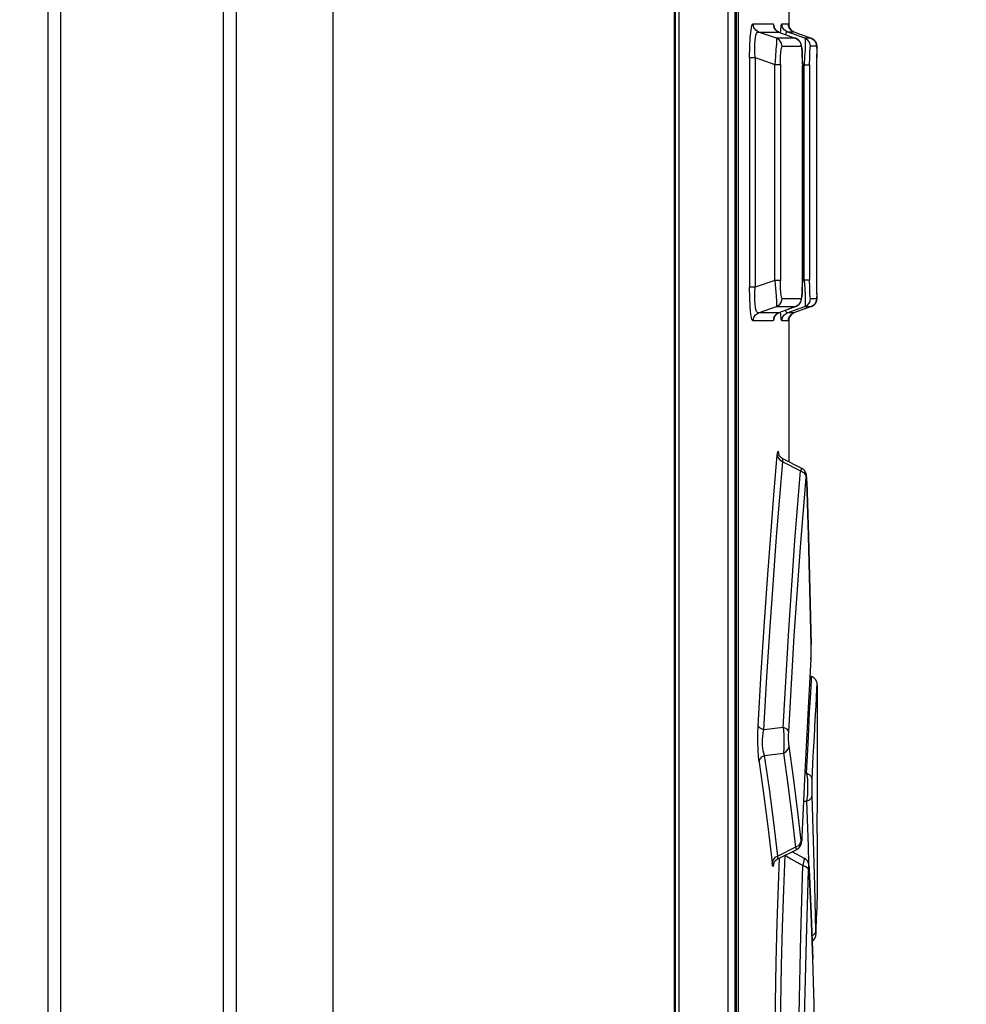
# Model space of a CAD drawing. Extents: x 0 to 594, y 0 to 420.
# Tile 34 of 126: x 259 to 266, y 268 to 275. Entities that reach past the tile are written whole.
import ezdxf

# ---------------------------------------------------------------- set-up
doc = ezdxf.new("R2010")
doc.units = 0
doc.header["$LTSCALE"] = 32.67
doc.layers.get('0').update_dxf_attribs({"linetype": 'CONTINUOUS'})
doc.styles.get("Standard").update_dxf_attribs({"font": 'txt', "width": 0.8})
doc.dimstyles.get("Standard").update_dxf_attribs({"dimtxt": 2.5, "dimasz": 2.5, "dimexe": 1.25, "dimexo": 0.625, "dimtad": 1, "dimcen": 2.5, "dimazin": 3, "dimtfac": 1, "dimtmove": 0, "dimatfit": 3})

# ---------------------------------------------------------------- blocks, each defined once
blk = doc.blocks.new('_FILLED')
at = {"color": 0, "linetype": 'BYBLOCK'}
blk.add_solid([(0, 0), (-1, 0.1429), (-1, -0.1429)], dxfattribs=at)
blk = doc.blocks.new('*D12')
at = {"color": 2, "linetype": 'CONTINUOUS'}
for p, q in [((259.2341, 287.3126), (274.7205, 287.3126)), ((273.7205, 287.3126), (273.7205, 227.5126)), ((273.7205, 167.7126), (273.7205, 227.5126)), ((261.6341, 167.7126), (274.7205, 167.7126))]:
    blk.add_line(p, q, dxfattribs=at)
at = {"color": 2, "linetype": 'CONTINUOUS', "xscale": 3.5, "yscale": 3.5, "zscale": 3.5}
for p, rotation in [((273.7205, 287.3126), 90), ((273.7205, 167.7126), 270)]:
    blk.add_blockref('_FILLED', p, dxfattribs=dict(at, rotation=rotation))
at = {"color": 5, "linetype": 'CONTINUOUS', "width": 0.8}
blk.add_text('598', height=3.5, rotation=90, dxfattribs=at).set_placement((272.8455, 223.8175))

msp = doc.modelspace()

# ---------------------------------------------------------------- linework, layer by layer
at = {"color": 7, "linetype": 'CONTINUOUS'}
for p, q in [((259.4341, 168.1126), (259.4341, 286.0126)), ((259.5241, 168.1126), (259.5241, 286.0126)), ((260.6641, 286.0126), (260.6641, 168.1126)), ((260.7541, 286.0126), (260.7541, 168.1126)), ((261.4341, 286.0126), (261.4341, 168.1126)), ((263.8308, 286.0126), (263.8308, 168.2026)), ((263.831, 286.0126), (263.831, 168.2026)), ((263.8395, 259.9626), (263.8395, 285.9141)), ((263.8636, 285.9141), (263.8636, 259.9626)), ((264.2062, 285.8687), (264.2062, 259.9626)), ((264.2559, 285.8641), (264.2559, 259.9626)), ((264.2682, 260.1126), (264.2682, 285.7156)), ((264.2802, 285.6326), (264.2802, 260.1726)), ((264.6341, 275.5826), (264.6341, 274.8566)), ((264.3833, 274.8746), (264.5246, 274.8746)), ((264.4225, 274.8182), (264.564, 274.8182)), ((264.5486, 274.7739), (264.4225, 274.8182)), ((264.5246, 274.8746), (264.5294, 274.8625)), ((264.5294, 274.8625), (264.5309, 274.8503)), ((264.564, 274.8182), (264.5639, 274.8183)), ((264.564, 274.8182), (264.6834, 274.7738)), ((264.5845, 274.8746), (264.6313, 274.8746)), ((264.624, 274.8183), (264.6708, 274.8183)), ((264.747, 274.7742), (264.624, 274.8183)), ((264.6313, 274.8746), (264.6317, 274.8681)), ((264.6348, 274.8546), (264.6341, 274.8566)), ((264.6708, 274.8183), (264.6707, 274.8183)), ((264.6708, 274.8183), (264.7915, 274.7742)), ((264.6826, 274.7741), (264.5486, 274.7739)), ((264.6832, 274.7739), (264.6826, 274.7741)), ((264.6848, 274.7733), (264.6833, 274.7739)), ((264.7914, 274.7742), (264.747, 274.7742)), ((264.722, 274.7177), (264.5878, 274.7176)), ((264.7278, 274.6835), (264.7274, 274.6895)), ((264.7281, 274.6773), (264.7278, 274.6835)), ((264.7285, 274.6709), (264.7281, 274.6773)), ((264.8308, 274.7178), (264.7864, 274.7178)), ((264.831, 274.7197), (264.8309, 274.7206)), ((264.831, 274.7188), (264.831, 274.7197)), ((264.8311, 274.7179), (264.831, 274.7188)), ((264.8311, 274.7169), (264.8311, 274.7179)), ((264.8312, 274.7158), (264.8311, 274.7169)), ((264.8312, 274.7141), (264.8312, 274.7158)), ((264.8313, 274.712), (264.8312, 274.7141)), ((264.8314, 274.7086), (264.8313, 274.712)), ((264.8315, 274.7031), (264.8314, 274.7086)), ((264.8317, 274.6846), (264.832, 274.6377)), ((264.3595, 274.6388), (264.3595, 273.0265)), ((264.3595, 274.6388), (264.3987, 274.6388)), ((264.3987, 274.6388), (264.3987, 273.0265)), ((264.3987, 274.6388), (264.5361, 274.5905)), ((264.7288, 274.6643), (264.7285, 274.6709)), ((264.729, 274.6574), (264.7288, 274.6643)), ((264.7293, 274.6504), (264.729, 274.6574)), ((264.7295, 274.6431), (264.7293, 274.6504)), ((264.7298, 274.6318), (264.7295, 274.6431)), ((264.73, 274.6201), (264.7298, 274.6318)), ((264.7301, 274.6079), (264.73, 274.6201)), ((264.7302, 274.5955), (264.7301, 274.6079)), ((264.8319, 274.6591), (264.8319, 274.6622)), ((264.8321, 274.5858), (264.832, 274.6559)), ((264.5361, 273.0748), (264.5361, 274.5905)), ((264.5361, 274.5905), (264.5753, 274.5905)), ((264.5753, 274.5905), (264.5753, 273.0748)), ((264.7302, 274.5955), (264.7303, 273.0821)), ((264.7302, 274.5922), (264.7414, 274.5882)), ((264.7302, 273.0821), (264.7302, 274.5831)), ((264.7302, 274.5831), (264.7303, 274.5831)), ((264.7414, 273.077), (264.7414, 274.5882)), ((264.7414, 274.5882), (264.7808, 274.5882)), ((264.7808, 274.5882), (264.7808, 273.077)), ((264.8321, 273.048), (264.8321, 274.5858)), ((264.3987, 273.0265), (264.3595, 273.0265)), ((264.5361, 273.0748), (264.3987, 273.0265)), ((264.5753, 273.0748), (264.5361, 273.0748)), ((264.729, 273.0079), (264.7293, 273.015)), ((264.7293, 273.015), (264.7295, 273.0222)), ((264.7295, 273.0222), (264.7298, 273.0335)), ((264.7298, 273.0335), (264.73, 273.0452)), ((264.73, 273.0452), (264.7301, 273.0574)), ((264.7301, 273.0574), (264.7302, 273.0698)), ((264.7302, 273.0698), (264.7303, 273.0821)), ((264.7303, 273.0821), (264.7302, 273.0821)), ((264.7414, 273.077), (264.7302, 273.073)), ((264.7808, 273.077), (264.7414, 273.077)), ((264.8317, 272.9804), (264.832, 273.0265)), ((264.8319, 273.0029), (264.8321, 273.0795)), ((264.5878, 272.9477), (264.722, 272.9476)), ((264.7278, 272.9818), (264.7281, 272.988)), ((264.7281, 272.988), (264.7285, 272.9944)), ((264.7285, 272.9944), (264.7288, 273.0011)), ((264.7288, 273.0011), (264.729, 273.0079)), ((264.7864, 272.9475), (264.8308, 272.9475)), ((264.8311, 272.9481), (264.8312, 272.9492)), ((264.8311, 272.9471), (264.8311, 272.9481)), ((264.8312, 272.951), (264.8313, 272.9529)), ((264.8312, 272.9492), (264.8312, 272.951)), ((264.8313, 272.9529), (264.8314, 272.9561)), ((264.8314, 272.9561), (264.8315, 272.9611)), ((264.4225, 272.847), (264.5486, 272.8913)), ((264.5486, 272.8913), (264.6826, 272.8912)), ((264.6826, 272.8912), (264.564, 272.847)), ((264.6834, 272.8914), (264.5642, 272.8471)), ((264.624, 272.847), (264.747, 272.8911)), ((264.7914, 272.8911), (264.6708, 272.847)), ((264.6826, 272.8912), (264.6832, 272.8914)), ((264.747, 272.8911), (264.7914, 272.8911)), ((264.7915, 272.8911), (264.7914, 272.8911)), ((264.8052, 272.8983), (264.807, 272.8996)), ((264.8069, 272.8995), (264.8086, 272.9008)), ((264.8085, 272.9008), (264.8103, 272.9022)), ((264.8101, 272.9021), (264.8118, 272.9036)), ((264.8117, 272.9035), (264.8133, 272.905)), ((264.8133, 272.905), (264.8148, 272.9066)), ((264.816, 272.908), (264.8175, 272.9097)), ((264.8174, 272.9095), (264.8188, 272.9114)), ((264.8187, 272.9112), (264.82, 272.913)), ((264.8199, 272.9128), (264.8211, 272.9146)), ((264.8209, 272.9144), (264.822, 272.9161)), ((264.8219, 272.9159), (264.8229, 272.9176)), ((264.8229, 272.9176), (264.8237, 272.919)), ((264.8244, 272.9203), (264.8251, 272.9219)), ((264.8251, 272.9217), (264.8258, 272.9232)), ((264.8257, 272.923), (264.8263, 272.9246)), ((264.8263, 272.9244), (264.8268, 272.9258)), ((264.8268, 272.9256), (264.8273, 272.927)), ((264.8272, 272.9269), (264.8277, 272.9282)), ((264.8276, 272.928), (264.8281, 272.9293)), ((264.828, 272.9291), (264.8284, 272.9303)), ((264.8283, 272.9301), (264.8287, 272.9313)), ((264.8286, 272.9311), (264.8289, 272.9322)), ((264.8289, 272.932), (264.8291, 272.9331)), ((264.8291, 272.9329), (264.8293, 272.9339)), ((264.8293, 272.9338), (264.8295, 272.9347)), ((264.8295, 272.9345), (264.8297, 272.9354)), ((264.564, 272.847), (264.4225, 272.847)), ((264.5639, 272.847), (264.564, 272.847)), ((264.6708, 272.847), (264.624, 272.847)), ((264.6341, 272.8087), (264.6341, 271.8024)), ((264.6342, 272.809), (264.6346, 272.81)), ((264.6345, 272.8099), (264.6349, 272.8111)), ((264.6349, 272.811), (264.6354, 272.8122)), ((264.6353, 272.8121), (264.6358, 272.8134)), ((264.6358, 272.8133), (264.6364, 272.8147)), ((264.6363, 272.8146), (264.637, 272.816)), ((264.6369, 272.8159), (264.6376, 272.8173)), ((264.6376, 272.8173), (264.6383, 272.8187)), ((264.6565, 272.8395), (264.6582, 272.8407)), ((264.6617, 272.8428), (264.6636, 272.8438)), ((264.6654, 272.8448), (264.6673, 272.8456)), ((264.6693, 272.8464), (264.6707, 272.847)), ((264.5246, 272.7907), (264.3833, 272.7907)), ((264.6313, 272.7906), (264.5845, 272.7906)), ((264.6317, 272.7972), (264.6313, 272.7906)), ((264.5624, 271.8599), (264.5624, 271.8601)), ((264.5624, 271.8601), (264.5624, 271.8601)), ((264.5629, 271.8607), (264.5631, 271.8573)), ((264.7258, 271.7556), (264.592, 271.8239)), ((264.5932, 271.8016), (264.7168, 271.7379)), ((264.7606, 271.6895), (264.7604, 271.6929)), ((264.7608, 271.6858), (264.7606, 271.6895)), ((264.761, 271.6817), (264.7608, 271.6858)), ((264.7612, 271.6769), (264.761, 271.6817)), ((264.7614, 271.672), (264.7612, 271.6769)), ((264.7616, 271.667), (264.7614, 271.672)), ((264.7724, 271.2841), (264.7616, 271.667)), ((264.7616, 271.6629), (264.7617, 271.6646)), ((264.7823, 270.903), (264.7724, 271.2841)), ((264.7915, 270.5151), (264.7823, 270.903)), ((264.7823, 270.9016), (264.7913, 270.5209)), ((264.7913, 270.5222), (264.7913, 270.5209)), ((264.7916, 270.5075), (264.7915, 270.5151)), ((264.7915, 270.4498), (264.7916, 270.457)), ((264.7917, 270.4972), (264.7916, 270.5075)), ((264.7916, 270.457), (264.7917, 270.4667)), ((264.7917, 270.487), (264.7917, 270.4972)), ((264.7917, 270.4767), (264.7917, 270.487)), ((264.7917, 270.4667), (264.7917, 270.4767)), ((264.7903, 270.419), (264.77, 270.0725)), ((264.7902, 270.4153), (264.7905, 270.4191)), ((264.7903, 270.419), (264.7902, 270.4153)), ((264.7905, 270.4191), (264.7907, 270.4233)), ((264.7907, 270.4233), (264.7908, 270.4275)), ((264.7908, 270.4275), (264.791, 270.4317)), ((264.791, 270.4317), (264.7911, 270.4361)), ((264.7911, 270.4361), (264.7913, 270.4428)), ((264.7913, 270.4428), (264.7915, 270.4498)), ((264.7946, 270.2942), (264.7832, 270.2984)), ((264.7861, 270.1423), (264.793, 270.266)), ((264.793, 270.266), (264.7946, 270.2942)), ((264.8256, 270.0891), (264.8325, 270.2103)), ((264.8325, 270.2103), (264.8341, 270.2378)), ((264.8341, 270.2347), (264.8341, 269.7313)), ((264.5945, 269.9376), (264.459, 269.9201)), ((264.4648, 269.7419), (264.5967, 269.7581)), ((264.7596, 269.6163), (264.7466, 269.6166)), ((264.7376, 269.4209), (264.7594, 269.4201)), ((264.832, 269.2609), (264.8319, 269.2326)), ((264.7266, 269.1587), (264.7269, 269.1637)), ((264.7269, 269.1637), (264.7272, 269.1709)), ((264.7271, 269.1686), (264.727, 269.1709)), ((264.8322, 269.1926), (264.8341, 269.1926)), ((264.8341, 269.1926), (264.8341, 268.7674)), ((264.6813, 269.0965), (264.5573, 269.0353)), ((264.5575, 269.0154), (264.6901, 269.081)), ((264.6079, 269.0403), (264.608, 269.0403)), ((264.608, 269.0403), (264.608, 269.0404)), ((264.7448, 269.0185), (264.6592, 269.0657)), ((264.7769, 268.9608), (264.7782, 268.9422)), ((264.7776, 268.9564), (264.7773, 268.9594)), ((264.7778, 268.953), (264.7776, 268.9564)), ((264.778, 268.9491), (264.7778, 268.953)), ((264.7782, 268.9448), (264.778, 268.9491)), ((264.7782, 268.9422), (264.7782, 268.9448)), ((264.7914, 268.6289), (264.7782, 268.9448)), ((264.8341, 268.7674), (264.8294, 268.615)), ((264.8028, 268.3125), (264.7914, 268.6289)), ((264.826, 268.4944), (264.8294, 268.615)), ((264.8174, 268.458), (264.8181, 268.4593)), ((264.8181, 268.4593), (264.8187, 268.4606)), ((264.8187, 268.4605), (264.8194, 268.4618)), ((264.8193, 268.4617), (264.8199, 268.4629)), ((264.8199, 268.4628), (264.8204, 268.4641)), ((264.8204, 268.464), (264.8209, 268.4652)), ((264.8209, 268.4651), (264.8214, 268.4664)), ((264.8213, 268.4662), (264.8218, 268.4675)), ((264.8217, 268.4673), (264.8222, 268.4685)), ((264.8221, 268.4684), (264.8225, 268.4696)), ((264.8225, 268.4694), (264.8229, 268.4706)), ((264.8228, 268.4705), (264.8231, 268.4716)), ((264.8231, 268.4714), (264.8234, 268.4725)), ((264.8234, 268.4724), (264.8236, 268.4734)), ((264.8236, 268.4733), (264.8239, 268.4743)), ((264.8238, 268.4741), (264.824, 268.4751)), ((264.824, 268.4749), (264.8242, 268.4758)), ((264.8242, 268.4757), (264.8244, 268.4765)), ((264.8243, 268.4764), (264.8245, 268.4772)), ((264.8245, 268.4771), (264.8246, 268.4778)), ((264.8246, 268.4777), (264.8247, 268.4784)), ((264.8256, 268.4886), (264.8261, 268.4996)), ((264.8257, 268.4884), (264.8258, 268.4895)), ((264.8257, 268.4873), (264.8257, 268.4884)), ((264.8258, 268.4908), (264.8259, 268.4921)), ((264.8258, 268.4895), (264.8258, 268.4908)), ((264.8259, 268.4921), (264.826, 268.4944)), ((264.8261, 268.498), (264.8261, 268.4996)), ((264.8125, 267.9947), (264.8028, 268.3125)), ((264.8125, 267.9964), (264.8125, 267.9947))]:
    msp.add_line(p, q, dxfattribs=at)
for points in [[(263.8639, 259.9609), (263.8639, 285.9126)], [(264.3595, 274.6388), (264.3607, 274.715), (264.364, 274.7801), (264.3692, 274.8309), (264.3757, 274.8631), (264.3833, 274.8746)], [(264.4225, 274.8182), (264.402, 274.831), (264.3881, 274.8508), (264.3833, 274.8746)], [(264.3987, 274.6388), (264.3965, 274.6726), (264.3956, 274.7038), (264.396, 274.7319), (264.3975, 274.7567), (264.4001, 274.7778), (264.4039, 274.7953), (264.4089, 274.8083), (264.4151, 274.8163), (264.4225, 274.8182)], [(264.5246, 274.8746), (264.5295, 274.8508), (264.5434, 274.831), (264.564, 274.8182)], [(264.5639, 274.8183), (264.5625, 274.8189), (264.5606, 274.8197), (264.5588, 274.8205), (264.557, 274.8214), (264.5552, 274.8224), (264.5535, 274.8234), (264.5518, 274.8245), (264.5503, 274.8256), (264.5487, 274.8267), (264.5473, 274.8279), (264.5459, 274.829), (264.5446, 274.8302), (264.5434, 274.8314), (264.5422, 274.8326), (264.5411, 274.8337), (264.5401, 274.8349), (264.5392, 274.836), (264.5383, 274.8371), (264.5375, 274.8381), (264.5368, 274.8391), (264.5361, 274.8401), (264.5355, 274.8411), (264.5349, 274.842), (264.5344, 274.8428), (264.534, 274.8437), (264.5335, 274.8445), (264.5331, 274.8452), (264.5327, 274.846), (264.5324, 274.8467), (264.5321, 274.8473), (264.5318, 274.848), (264.5315, 274.8486), (264.5313, 274.8492), (264.5311, 274.8497), (264.5309, 274.8502), (264.5307, 274.8507), (264.5306, 274.8511), (264.5304, 274.8515), (264.5303, 274.8519), (264.5302, 274.8522), (264.5301, 274.8524), (264.5301, 274.8526), (264.5301, 274.8527), (264.5301, 274.8527)], [(264.5774, 274.8133), (264.5782, 274.8304), (264.5812, 274.8632), (264.5845, 274.8746)], [(264.624, 274.8183), (264.6035, 274.8308), (264.5896, 274.8505), (264.5845, 274.8746)], [(264.6138, 274.7997), (264.6163, 274.8111), (264.6239, 274.8183)], [(264.6313, 274.8746), (264.6362, 274.8509), (264.6501, 274.831), (264.6707, 274.8183)], [(264.6707, 274.8183), (264.6693, 274.8188), (264.6673, 274.8196), (264.6654, 274.8205), (264.6636, 274.8214), (264.6618, 274.8224), (264.66, 274.8235), (264.6582, 274.8246), (264.6565, 274.8258), (264.6548, 274.827), (264.6532, 274.8283), (264.6516, 274.8297), (264.6501, 274.831), (264.6486, 274.8325), (264.6472, 274.834), (264.6458, 274.8355), (264.6445, 274.8371), (264.6433, 274.8387), (264.6421, 274.8403), (264.6411, 274.8419), (264.6401, 274.8434), (264.6393, 274.8448), (264.6385, 274.8462), (264.6378, 274.8475), (264.6372, 274.8488), (264.6366, 274.8501), (264.6361, 274.8513), (264.6356, 274.8525), (264.6352, 274.8536), (264.6348, 274.8546), (264.6344, 274.8556), (264.6341, 274.8565), (264.6339, 274.8574), (264.6336, 274.8582), (264.6334, 274.859), (264.6333, 274.8597), (264.6331, 274.8603), (264.6329, 274.8609), (264.6328, 274.8615), (264.6327, 274.8621), (264.6326, 274.8626), (264.6325, 274.8631), (264.6324, 274.8636), (264.6323, 274.864), (264.6323, 274.8644), (264.6322, 274.8649), (264.6321, 274.8653), (264.6321, 274.8657), (264.632, 274.866), (264.632, 274.8664), (264.6319, 274.8667), (264.6319, 274.867), (264.6319, 274.8672), (264.6319, 274.8674), (264.6318, 274.8676), (264.6318, 274.8678), (264.6318, 274.8679), (264.6318, 274.868), (264.6318, 274.8681)], [(264.5486, 274.7739), (264.5487, 274.7628), (264.5474, 274.7362), (264.5446, 274.6958), (264.5407, 274.6463), (264.5361, 274.5905)], [(264.5878, 274.7175), (264.583, 274.7411), (264.5694, 274.7609), (264.5486, 274.7739)], [(264.6826, 274.7741), (264.7032, 274.7613), (264.7171, 274.7415), (264.722, 274.7177)], [(264.7274, 274.6895), (264.7272, 274.6924), (264.727, 274.6954), (264.7267, 274.6984), (264.7265, 274.7012), (264.7262, 274.7038), (264.726, 274.7062), (264.7257, 274.7084), (264.7255, 274.7105), (264.7252, 274.7125), (264.725, 274.7144), (264.7247, 274.7162), (264.7244, 274.7179), (264.7242, 274.7195), (264.7239, 274.721), (264.7236, 274.7225), (264.7234, 274.7238), (264.7231, 274.7251), (264.7228, 274.7264), (264.7225, 274.7276), (264.7222, 274.7288), (264.7219, 274.73), (264.7216, 274.7311), (264.7213, 274.7322), (264.7209, 274.7333), (264.7206, 274.7344), (264.7202, 274.7354), (264.7199, 274.7365), (264.7195, 274.7376), (264.719, 274.7386), (264.7186, 274.7397), (264.7181, 274.7408), (264.7176, 274.742), (264.717, 274.7431), (264.7164, 274.7443), (264.7158, 274.7455), (264.715, 274.7468), (264.7143, 274.7482), (264.7134, 274.7495), (264.7124, 274.751), (264.7114, 274.7524), (264.7104, 274.7538), (264.7092, 274.7553), (264.708, 274.7568), (264.7067, 274.7582), (264.7053, 274.7596), (264.7039, 274.761), (264.7024, 274.7624), (264.7008, 274.7637), (264.6992, 274.765), (264.6976, 274.7662), (264.6959, 274.7674), (264.6941, 274.7685), (264.6923, 274.7696), (264.6905, 274.7706), (264.6886, 274.7716), (264.6867, 274.7725), (264.6848, 274.7733)], [(264.747, 274.7742), (264.7496, 274.7632), (264.7502, 274.7364), (264.7489, 274.6956), (264.7459, 274.6452), (264.7414, 274.5882)], [(264.7864, 274.7178), (264.7816, 274.7413), (264.7679, 274.7612), (264.747, 274.7742)], [(264.7914, 274.7742), (264.812, 274.7615), (264.8259, 274.7416), (264.8308, 274.7178)], [(264.8243, 274.7451), (264.8236, 274.7465), (264.8228, 274.7479), (264.8219, 274.7494), (264.821, 274.7509), (264.8199, 274.7524), (264.8187, 274.754), (264.8174, 274.7557), (264.8161, 274.7573), (264.8147, 274.7588), (264.8132, 274.7603), (264.8117, 274.7617), (264.8102, 274.7631), (264.8086, 274.7645), (264.8069, 274.7658), (264.8052, 274.767), (264.8035, 274.7682), (264.8017, 274.7693), (264.7999, 274.7703), (264.7981, 274.7713), (264.7962, 274.7722), (264.7943, 274.7731), (264.7924, 274.7738), (264.7915, 274.7742)], [(264.8282, 274.7355), (264.8279, 274.7365), (264.8275, 274.7376), (264.8271, 274.7388), (264.8266, 274.74), (264.8261, 274.7412), (264.8256, 274.7425), (264.825, 274.7438), (264.8243, 274.7451)], [(264.5753, 274.5905), (264.5762, 274.6413), (264.5788, 274.6812), (264.5828, 274.7077), (264.5878, 274.7176)], [(264.722, 274.7177), (264.7252, 274.7074), (264.7278, 274.6791), (264.7295, 274.6364), (264.7302, 274.5831)], [(264.7808, 274.5882), (264.7813, 274.6401), (264.7825, 274.681), (264.7843, 274.7079), (264.7864, 274.7178)], [(264.8309, 274.7206), (264.8309, 274.721), (264.8309, 274.7215), (264.8308, 274.7219), (264.8308, 274.7224), (264.8307, 274.7228), (264.8307, 274.7233), (264.8306, 274.7238), (264.8306, 274.7242), (264.8305, 274.7247), (264.8305, 274.7252), (264.8304, 274.7257), (264.8303, 274.7262), (264.8302, 274.7267), (264.8302, 274.7272), (264.8301, 274.7278), (264.83, 274.7283), (264.8299, 274.7289), (264.8297, 274.7296), (264.8296, 274.7303), (264.8294, 274.731), (264.8292, 274.7318), (264.829, 274.7326), (264.8288, 274.7335), (264.8285, 274.7345), (264.8282, 274.7354)], [(264.8308, 274.7178), (264.8314, 274.7075), (264.8318, 274.6795)], [(264.3833, 272.7907), (264.3755, 272.8027), (264.3689, 272.8362), (264.3638, 272.8883), (264.3606, 272.9536), (264.3595, 273.0265)], [(264.4225, 272.847), (264.4151, 272.8489), (264.4089, 272.8569), (264.4039, 272.87), (264.4001, 272.8873), (264.3975, 272.9085), (264.396, 272.9332), (264.3956, 272.9613), (264.3965, 272.9925), (264.3987, 273.0265)], [(264.5361, 273.0748), (264.5409, 273.0175), (264.5447, 272.9678), (264.5474, 272.928), (264.5487, 272.9021), (264.5486, 272.8913)], [(264.5878, 272.9477), (264.5827, 272.958), (264.5787, 272.9856), (264.5762, 273.0256), (264.5753, 273.0748)], [(264.7302, 273.0821), (264.7295, 273.0281), (264.7278, 272.9852), (264.7252, 272.9575), (264.722, 272.9476)], [(264.7414, 273.077), (264.746, 273.0189), (264.749, 272.9683), (264.7502, 272.9279), (264.7495, 272.9017), (264.747, 272.8911)], [(264.7864, 272.9475), (264.7842, 272.9578), (264.7824, 272.9856), (264.7813, 273.0265), (264.7808, 273.077)], [(264.5486, 272.8913), (264.5689, 272.9039), (264.5828, 272.9236), (264.5878, 272.9477)], [(264.722, 272.9475), (264.7172, 272.9241), (264.7035, 272.9042), (264.6826, 272.8912)], [(264.6833, 272.8914), (264.6848, 272.892), (264.6867, 272.8928), (264.6886, 272.8937), (264.6905, 272.8946), (264.6923, 272.8956), (264.6941, 272.8967), (264.6959, 272.8978), (264.6976, 272.899), (264.6992, 272.9003), (264.7008, 272.9016), (264.7024, 272.9029), (264.7039, 272.9042), (264.7053, 272.9056), (264.7067, 272.9071), (264.708, 272.9085), (264.7092, 272.91), (264.7103, 272.9114), (264.7114, 272.9129), (264.7124, 272.9143), (264.7134, 272.9157), (264.7143, 272.9171), (264.7151, 272.9185), (264.7158, 272.9198), (264.7165, 272.921), (264.7171, 272.9222), (264.7176, 272.9234), (264.7181, 272.9245), (264.7186, 272.9256), (264.719, 272.9267), (264.7195, 272.9277), (264.7199, 272.9288), (264.7202, 272.9299), (264.7206, 272.9309), (264.721, 272.932), (264.7213, 272.9331), (264.7216, 272.9342), (264.7219, 272.9353), (264.7222, 272.9365), (264.7225, 272.9377), (264.7228, 272.9389), (264.7231, 272.9401), (264.7234, 272.9414), (264.7236, 272.9428), (264.7239, 272.9442), (264.7242, 272.9457), (264.7244, 272.9472), (264.7247, 272.9488), (264.7249, 272.9505), (264.7251, 272.9522), (264.7254, 272.954), (264.7256, 272.9559), (264.7258, 272.9579), (264.7261, 272.96), (264.7263, 272.9623), (264.7265, 272.9647), (264.7267, 272.9673), (264.727, 272.9701), (264.7272, 272.973), (264.7274, 272.9759), (264.7278, 272.9818)], [(264.747, 272.8911), (264.7674, 272.9037), (264.7814, 272.9234), (264.7864, 272.9475)], [(264.8308, 272.9474), (264.8261, 272.9239), (264.8123, 272.9041), (264.7914, 272.8911)], [(264.8297, 272.9354), (264.8298, 272.9361), (264.8299, 272.9367), (264.83, 272.9373), (264.8301, 272.9379), (264.8302, 272.9384), (264.8303, 272.9389), (264.8304, 272.9394), (264.8304, 272.9399), (264.8305, 272.9404), (264.8306, 272.9409), (264.8306, 272.9414), (264.8307, 272.9418), (264.8307, 272.9423), (264.8308, 272.9428), (264.8308, 272.9433), (264.8308, 272.9437), (264.8309, 272.9442), (264.8309, 272.9447), (264.831, 272.9452), (264.831, 272.9456), (264.831, 272.9461), (264.8311, 272.9471)], [(264.8318, 272.9846), (264.8314, 272.9573), (264.8308, 272.9475)], [(264.7915, 272.8911), (264.7924, 272.8914), (264.7943, 272.8922), (264.7962, 272.8931), (264.7981, 272.894), (264.8, 272.895), (264.8018, 272.896), (264.8036, 272.8971), (264.8053, 272.8983)], [(264.8132, 272.9049), (264.8146, 272.9064), (264.8162, 272.9081)], [(264.8228, 272.9174), (264.8236, 272.9188), (264.8245, 272.9205)], [(264.3833, 272.7907), (264.388, 272.8142), (264.4017, 272.834), (264.4225, 272.847)], [(264.5639, 272.847), (264.5436, 272.8345), (264.5296, 272.8148), (264.5246, 272.7907)], [(264.5308, 272.8149), (264.5293, 272.8021), (264.5246, 272.7907)], [(264.5301, 272.8125), (264.5301, 272.8125), (264.5301, 272.8125), (264.5301, 272.8126), (264.5301, 272.8128), (264.5302, 272.813), (264.5303, 272.8133), (264.5304, 272.8137), (264.5305, 272.8141), (264.5307, 272.8145), (264.5309, 272.815), (264.531, 272.8155), (264.5313, 272.816), (264.5315, 272.8166), (264.5318, 272.8172), (264.532, 272.8178), (264.5324, 272.8185), (264.5327, 272.8192), (264.5331, 272.8199), (264.5335, 272.8207), (264.5339, 272.8215), (264.5344, 272.8224), (264.5349, 272.8232), (264.5355, 272.8242), (264.5361, 272.8251), (264.5368, 272.8261), (264.5375, 272.8271), (264.5383, 272.8282), (264.5392, 272.8292), (264.5401, 272.8304), (264.5411, 272.8315), (264.5422, 272.8327), (264.5433, 272.8338), (264.5446, 272.835), (264.5459, 272.8362), (264.5473, 272.8374), (264.5487, 272.8385), (264.5502, 272.8397), (264.5518, 272.8408), (264.5535, 272.8418), (264.5552, 272.8428), (264.5569, 272.8438), (264.5588, 272.8447), (264.5606, 272.8456), (264.5625, 272.8464), (264.5639, 272.847)], [(264.5845, 272.7906), (264.5811, 272.8027), (264.5781, 272.8366), (264.5774, 272.852)], [(264.5845, 272.7906), (264.5893, 272.8141), (264.6031, 272.834), (264.624, 272.847)], [(264.6239, 272.847), (264.616, 272.8549), (264.6139, 272.8655)], [(264.6707, 272.847), (264.6503, 272.8345), (264.6364, 272.8147), (264.6313, 272.7906)], [(264.6318, 272.7972), (264.6318, 272.7974), (264.6318, 272.7976), (264.6318, 272.7977), (264.6319, 272.7979), (264.6319, 272.7982), (264.6319, 272.7984), (264.632, 272.7987), (264.632, 272.799), (264.632, 272.7994), (264.6321, 272.7997), (264.6321, 272.8001), (264.6322, 272.8005), (264.6323, 272.8009), (264.6323, 272.8014), (264.6324, 272.8019), (264.6325, 272.8023), (264.6326, 272.8028), (264.6327, 272.8034), (264.6329, 272.8039), (264.633, 272.8045), (264.6331, 272.8051), (264.6333, 272.8058), (264.6335, 272.8065), (264.6337, 272.8073), (264.634, 272.8081), (264.6342, 272.809)], [(264.6383, 272.8187), (264.6391, 272.8201), (264.64, 272.8217), (264.641, 272.8233), (264.6421, 272.8249), (264.6432, 272.8265), (264.6445, 272.8281), (264.6458, 272.8297), (264.6472, 272.8312), (264.6486, 272.8327), (264.65, 272.8342), (264.6516, 272.8356), (264.6532, 272.8369), (264.6548, 272.8382), (264.6565, 272.8395), (264.6582, 272.8407), (264.6599, 272.8418), (264.6617, 272.8428), (264.6636, 272.8438), (264.6654, 272.8448), (264.6673, 272.8456), (264.6693, 272.8464), (264.6707, 272.847)], [(264.6318, 272.7972), (264.6318, 272.7972), (264.6318, 272.7972)], [(264.4197, 269.9487), (264.4411, 270.3232), (264.4636, 270.6788), (264.4868, 271.0114), (264.5099, 271.3186), (264.5325, 271.5986), (264.5538, 271.8491)], [(264.5538, 271.8491), (264.5568, 271.8726), (264.5599, 271.8766), (264.5629, 271.8607)], [(264.5538, 271.8492), (264.5591, 271.8296), (264.5728, 271.8128), (264.5932, 271.8016)], [(264.592, 271.8239), (264.5906, 271.8246), (264.5888, 271.8256), (264.5871, 271.8267), (264.5854, 271.8278), (264.5838, 271.829), (264.5822, 271.8302), (264.5807, 271.8314), (264.5792, 271.8327), (264.5778, 271.834), (264.5764, 271.8353), (264.5752, 271.8367), (264.574, 271.838), (264.5729, 271.8393), (264.5719, 271.8406), (264.571, 271.8418), (264.5701, 271.8431), (264.5693, 271.8442), (264.5686, 271.8453), (264.568, 271.8464), (264.5674, 271.8474), (264.5669, 271.8484), (264.5664, 271.8493), (264.566, 271.8502), (264.5656, 271.851), (264.5652, 271.8517), (264.5649, 271.8525), (264.5646, 271.8532), (264.5643, 271.8539), (264.5641, 271.8545), (264.5639, 271.8551), (264.5637, 271.8557), (264.5635, 271.8562), (264.5633, 271.8567), (264.5632, 271.8572), (264.563, 271.8576), (264.5629, 271.8581), (264.5628, 271.8585), (264.5627, 271.8588), (264.5626, 271.8591), (264.5625, 271.8594), (264.5625, 271.8597), (264.5624, 271.8599), (264.5624, 271.86)], [(264.459, 269.9201), (264.4804, 270.2919), (264.503, 270.6435), (264.5261, 270.9725), (264.5493, 271.2765), (264.5718, 271.5534), (264.5932, 271.8016)], [(264.5932, 271.8016), (264.5916, 271.8202), (264.592, 271.8239)], [(264.5945, 269.9376), (264.6344, 270.6212), (264.6781, 271.2504), (264.7168, 271.7379)], [(264.7258, 271.7556), (264.7237, 271.7545), (264.7168, 271.7379)], [(264.7168, 271.7379), (264.7368, 271.7271), (264.7507, 271.7106), (264.7562, 271.6906)], [(264.7604, 271.6929), (264.7603, 271.6944), (264.7601, 271.6959), (264.76, 271.6973), (264.7599, 271.6986), (264.7598, 271.6999), (264.7597, 271.7011), (264.7595, 271.7022), (264.7594, 271.7033), (264.7593, 271.7043), (264.7592, 271.7053), (264.759, 271.7063), (264.7589, 271.7072), (264.7588, 271.7081), (264.7586, 271.709), (264.7585, 271.7099), (264.7583, 271.7107), (264.7581, 271.7116), (264.758, 271.7124), (264.7578, 271.7132), (264.7576, 271.714), (264.7574, 271.7148), (264.7572, 271.7156), (264.757, 271.7165), (264.7568, 271.7173), (264.7565, 271.7182), (264.7562, 271.7191), (264.7559, 271.72), (264.7556, 271.721), (264.7553, 271.722), (264.7549, 271.7231), (264.7544, 271.7243), (264.7539, 271.7254), (264.7534, 271.7267), (264.7527, 271.728), (264.752, 271.7294), (264.7513, 271.7308), (264.7504, 271.7323), (264.7495, 271.7339), (264.7485, 271.7355), (264.7473, 271.7371), (264.7461, 271.7387), (264.7449, 271.7403), (264.7436, 271.7418), (264.7422, 271.7433), (264.7407, 271.7448), (264.7393, 271.7462), (264.7377, 271.7476), (264.7361, 271.7489), (264.7345, 271.7502), (264.7328, 271.7514), (264.731, 271.7526), (264.7293, 271.7537), (264.7275, 271.7547), (264.7258, 271.7556)], [(264.7616, 271.6629), (264.7606, 271.6869), (264.7592, 271.7002), (264.7576, 271.7012), (264.7562, 271.6907)], [(264.6338, 269.9084), (264.6732, 270.5788), (264.7171, 271.2033), (264.7562, 271.6907)], [(264.7616, 271.6629), (264.7724, 271.2823), (264.7823, 270.9016)], [(264.7903, 270.419), (264.7911, 270.4389), (264.7916, 270.4649), (264.7917, 270.4935), (264.7913, 270.5209)], [(264.8341, 270.2378), (264.8341, 270.2389), (264.8341, 270.2407), (264.8339, 270.2426), (264.8337, 270.2447), (264.8335, 270.2467), (264.8331, 270.2488), (264.8327, 270.2508), (264.8322, 270.2529), (264.8316, 270.2549), (264.831, 270.2569), (264.8303, 270.2588), (264.8296, 270.2608), (264.8287, 270.2627), (264.8278, 270.2646), (264.8269, 270.2665), (264.8258, 270.2683), (264.8247, 270.2701), (264.8236, 270.2718), (264.8224, 270.2735), (264.8211, 270.2752), (264.8198, 270.2768), (264.8184, 270.2783), (264.8169, 270.2799), (264.8154, 270.2813), (264.8139, 270.2827), (264.8123, 270.2841), (264.8107, 270.2854), (264.809, 270.2867), (264.8073, 270.2878), (264.8055, 270.289), (264.8037, 270.29), (264.8019, 270.291), (264.8, 270.292), (264.7981, 270.2928), (264.7961, 270.2936), (264.7946, 270.2942)], [(264.7596, 269.6163), (264.7674, 269.7802), (264.7745, 269.9232), (264.7808, 270.0444), (264.7861, 270.1423)], [(264.77, 270.0725), (264.7468, 269.6243), (264.727, 269.1709)], [(264.7991, 269.5716), (264.8068, 269.7329), (264.814, 269.8738), (264.8203, 269.9929), (264.8256, 270.0891)], [(264.4255, 269.6939), (264.4212, 269.7331), (264.4185, 269.7817), (264.4172, 269.8378), (264.4177, 269.8945), (264.4197, 269.9487)], [(264.459, 269.9201), (264.4394, 269.927), (264.4257, 269.937), (264.4197, 269.9487)], [(264.4648, 269.7419), (264.4593, 269.7566), (264.4552, 269.7734), (264.4523, 269.7917), (264.4506, 269.8111), (264.45, 269.8315), (264.4505, 269.8527), (264.452, 269.8746), (264.4548, 269.8972), (264.459, 269.9201)], [(264.5945, 269.9376), (264.5987, 269.8888), (264.6005, 269.8387), (264.5998, 269.7933), (264.5967, 269.7581)], [(264.6338, 269.9084), (264.6278, 269.9202), (264.6141, 269.9305), (264.5945, 269.9376)], [(264.636, 269.8061), (264.634, 269.8268), (264.6329, 269.8526), (264.6329, 269.8807), (264.6338, 269.9084)], [(264.5967, 269.7581), (264.6165, 269.7692), (264.6303, 269.7859), (264.636, 269.8061)], [(264.7207, 269.1448), (264.6951, 269.3653), (264.6668, 269.5858), (264.636, 269.8061)], [(264.4255, 269.6939), (264.4309, 269.7136), (264.4446, 269.7304), (264.4648, 269.7419)], [(264.5573, 269.0353), (264.5294, 269.2709), (264.4986, 269.5065), (264.4648, 269.7419)], [(264.5967, 269.7581), (264.6275, 269.5376), (264.6557, 269.3171), (264.6813, 269.0965)], [(264.8341, 269.7313), (264.8335, 269.5676), (264.8335, 269.4143), (264.832, 269.2609)], [(264.4255, 269.6939), (264.4593, 269.4584), (264.4901, 269.2228), (264.5179, 268.9871)], [(264.7596, 269.6163), (264.765, 269.5727), (264.7669, 269.5205), (264.7648, 269.4671), (264.7594, 269.4201)], [(264.7991, 269.5716), (264.7938, 269.5903), (264.78, 269.6059), (264.7596, 269.6163)], [(264.7988, 269.4596), (264.7981, 269.4878), (264.798, 269.5181), (264.7983, 269.5471), (264.7991, 269.5716)], [(264.7594, 269.4201), (264.7795, 269.4291), (264.7934, 269.4429), (264.7988, 269.4596)], [(264.8245, 268.5102), (264.8177, 268.8268), (264.8091, 269.1432), (264.7988, 269.4596)], [(264.7594, 269.4201), (264.7697, 269.1037), (264.7729, 268.985)], [(264.8319, 269.2326), (264.8319, 269.2126), (264.8321, 269.198), (264.8322, 269.1926)], [(264.7207, 269.1448), (264.7154, 269.1249), (264.7017, 269.108), (264.6813, 269.0965)], [(264.6901, 269.081), (264.692, 269.0819), (264.6938, 269.083), (264.6956, 269.0841), (264.6973, 269.0852), (264.699, 269.0864), (264.7007, 269.0877), (264.7023, 269.089), (264.7039, 269.0904), (264.7054, 269.0918), (264.7068, 269.0933), (264.7082, 269.0948), (264.7095, 269.0963), (264.7108, 269.0979), (264.712, 269.0995), (264.7131, 269.1011), (264.7142, 269.1027), (264.7151, 269.1042), (264.716, 269.1057), (264.7168, 269.1071), (264.7175, 269.1085), (264.7181, 269.1098), (264.7187, 269.1111), (264.7192, 269.1123), (264.7197, 269.1134), (264.7201, 269.1145), (264.7204, 269.1155), (264.7208, 269.1165), (264.7211, 269.1175), (264.7214, 269.1184), (264.7217, 269.1193), (264.722, 269.1202), (264.7222, 269.1212), (264.7224, 269.1221), (264.7227, 269.123), (264.7229, 269.1239), (264.7231, 269.1248), (264.7233, 269.1257), (264.7235, 269.1266), (264.7236, 269.1276), (264.7238, 269.1286), (264.724, 269.1297), (264.7242, 269.1307), (264.7243, 269.1319), (264.7245, 269.133), (264.7247, 269.1342), (264.7248, 269.1355), (264.725, 269.1369), (264.7251, 269.1382), (264.7253, 269.1397), (264.7254, 269.1412), (264.7256, 269.1428), (264.7257, 269.1444), (264.7258, 269.1461), (264.726, 269.1479), (264.7261, 269.1498), (264.7262, 269.1519), (264.7264, 269.154), (264.7266, 269.1587)], [(264.727, 269.1709), (264.7257, 269.1487), (264.7241, 269.1367), (264.7224, 269.1354), (264.7207, 269.1448)], [(264.6813, 269.0965), (264.6879, 269.0817), (264.6899, 269.0808)], [(264.5573, 269.0352), (264.5373, 269.0242), (264.5235, 269.0074), (264.5179, 268.987)], [(264.5282, 268.9812), (264.5282, 268.9812), (264.5282, 268.9812), (264.5282, 268.9814), (264.5283, 268.9815), (264.5283, 268.9818), (264.5284, 268.9821), (264.5285, 268.9824), (264.5286, 268.9828), (264.5287, 268.9832), (264.5289, 268.9836), (264.529, 268.9841), (264.5292, 268.9846), (264.5294, 268.9851), (264.5296, 268.9857), (264.5299, 268.9863), (264.5301, 268.9869), (264.5304, 268.9876), (264.5307, 268.9882), (264.5311, 268.989), (264.5314, 268.9897), (264.5318, 268.9905), (264.5323, 268.9914), (264.5328, 268.9922), (264.5333, 268.9932), (264.5339, 268.9941), (264.5345, 268.9951), (264.5352, 268.9962), (264.536, 268.9973), (264.5368, 268.9984), (264.5377, 268.9996), (264.5387, 269.0008), (264.5398, 269.002), (264.5409, 269.0032), (264.5421, 269.0045), (264.5434, 269.0057), (264.5448, 269.007), (264.5463, 269.0082), (264.5478, 269.0094), (264.5493, 269.0105), (264.5509, 269.0117), (264.5526, 269.0127), (264.5544, 269.0138), (264.5561, 269.0147), (264.5575, 269.0154)], [(264.5666, 269.0199), (264.5598, 268.8287), (264.5516, 268.5663), (264.5443, 268.2904), (264.5382, 268.0037), (264.5335, 267.7093), (264.5302, 267.4098), (264.5286, 267.1063), (264.5286, 266.801), (264.5302, 266.4965), (264.5335, 266.1962), (264.5382, 265.9026), (264.5443, 265.6167), (264.5516, 265.3406), (264.5598, 265.0776), (264.5686, 264.8306)], [(264.5575, 269.0154), (264.5567, 269.0171), (264.5573, 269.0353)], [(264.608, 264.865), (264.5992, 265.1084), (264.591, 265.367), (264.5837, 265.6382), (264.5776, 265.9194), (264.5728, 266.2083), (264.5696, 266.503), (264.5679, 266.8015), (264.5679, 267.1014), (264.5696, 267.4001), (264.5728, 267.6952), (264.5776, 267.9849), (264.5837, 268.2667), (264.591, 268.5383), (264.5991, 268.797), (264.608, 269.0403)], [(264.608, 269.0403), (264.65, 269.0167), (264.6919, 268.9932), (264.7336, 268.9696)], [(264.7448, 269.0185), (264.7446, 269.0182), (264.741, 269.0036), (264.7336, 268.9696)], [(264.7773, 268.9594), (264.7772, 268.9608), (264.7771, 268.962), (264.777, 268.9633), (264.7769, 268.9644), (264.7768, 268.9655), (264.7767, 268.9666), (264.7766, 268.9677), (264.7765, 268.9686), (264.7764, 268.9696), (264.7762, 268.9705), (264.7761, 268.9715), (264.776, 268.9723), (264.7758, 268.9732), (264.7757, 268.974), (264.7755, 268.9748), (264.7754, 268.9756), (264.7752, 268.9764), (264.7751, 268.9772), (264.7749, 268.9779), (264.7747, 268.9787), (264.7745, 268.9795), (264.7743, 268.9802), (264.7741, 268.981), (264.7739, 268.9819), (264.7736, 268.9827), (264.7733, 268.9836), (264.773, 268.9846), (264.7727, 268.9856), (264.7723, 268.9866), (264.7719, 268.9877), (264.7714, 268.9889), (264.7708, 268.9902), (264.7702, 268.9915), (264.7696, 268.9928), (264.7689, 268.9942), (264.768, 268.9957), (264.7672, 268.9972), (264.7662, 268.9988), (264.7651, 269.0004), (264.7639, 269.002), (264.7627, 269.0036), (264.7614, 269.0051), (264.76, 269.0066), (264.7586, 269.0081), (264.7571, 269.0096), (264.7556, 269.011), (264.754, 269.0123), (264.7524, 269.0136), (264.7507, 269.0148), (264.749, 269.016), (264.7473, 269.0171), (264.7455, 269.0182), (264.7448, 269.0185)], [(264.529, 268.984), (264.5283, 268.9761), (264.5248, 268.9622), (264.5212, 268.9664), (264.5179, 268.9871)], [(264.7336, 264.9357), (264.7208, 265.3452), (264.7101, 265.7971), (264.702, 266.3191), (264.6987, 266.8436), (264.7002, 267.3896), (264.7067, 267.9241), (264.7186, 268.4788), (264.7336, 268.9696)], [(264.7336, 268.9696), (264.7535, 268.9619), (264.7674, 268.9502), (264.773, 268.936)], [(264.773, 268.9361), (264.7742, 268.9576), (264.7755, 268.9659), (264.7769, 268.9608)], [(264.7782, 268.9422), (264.7914, 268.6264), (264.8028, 268.3106)], [(264.773, 264.9692), (264.7599, 265.3846), (264.749, 265.8361), (264.7412, 266.3452), (264.738, 266.8535), (264.7396, 267.3807), (264.7459, 267.8989), (264.7578, 268.4459), (264.773, 268.9361)], [(264.8245, 268.5102), (264.8195, 268.4938), (264.8057, 268.4798), (264.7969, 268.4759)], [(264.813, 268.4515), (264.814, 268.4529), (264.815, 268.4542), (264.8158, 268.4555), (264.8166, 268.4568), (264.8174, 268.4581)], [(264.8245, 268.5102), (264.825, 268.4924), (264.8256, 268.4886)], [(264.8247, 268.4784), (264.8248, 268.4789), (264.8249, 268.4795), (264.8249, 268.48), (264.825, 268.4805), (264.8251, 268.4809), (264.8251, 268.4814), (264.8252, 268.4819), (264.8253, 268.4824), (264.8253, 268.4829), (264.8254, 268.4833), (264.8254, 268.4838), (264.8254, 268.4843), (264.8255, 268.4848), (264.8255, 268.4853), (264.8256, 268.4858), (264.8256, 268.4863), (264.8257, 268.4873)], [(264.7983, 268.4379), (264.7998, 268.4389), (264.8015, 268.4401), (264.8031, 268.4414), (264.8047, 268.4427), (264.8063, 268.4441), (264.8078, 268.4456), (264.8092, 268.4471), (264.8106, 268.4486), (264.8118, 268.4501), (264.813, 268.4515)], [(264.8128, 267.9015), (264.8131, 267.9333), (264.813, 267.967), (264.8125, 267.9947)]]:
    msp.add_lwpolyline(points, dxfattribs=at)

# ---------------------------------------------------------------- dimensions: what is measured, and where the dimension line sits
at = {"color": 2, "linetype": 'CONTINUOUS'}
dim = msp.add_linear_dim(base=(273.7205, 167.7126), p1=(259.2341, 287.3126), p2=(261.6341, 167.7126), angle=270, dimstyle='Standard', dxfattribs=at)
dim.commit()
dim.dimension.update_dxf_attribs({"geometry": '*D12', "text_midpoint": (271.0955, 228.0175), "dimtype": 128})

doc.saveas('drawing.dxf')
